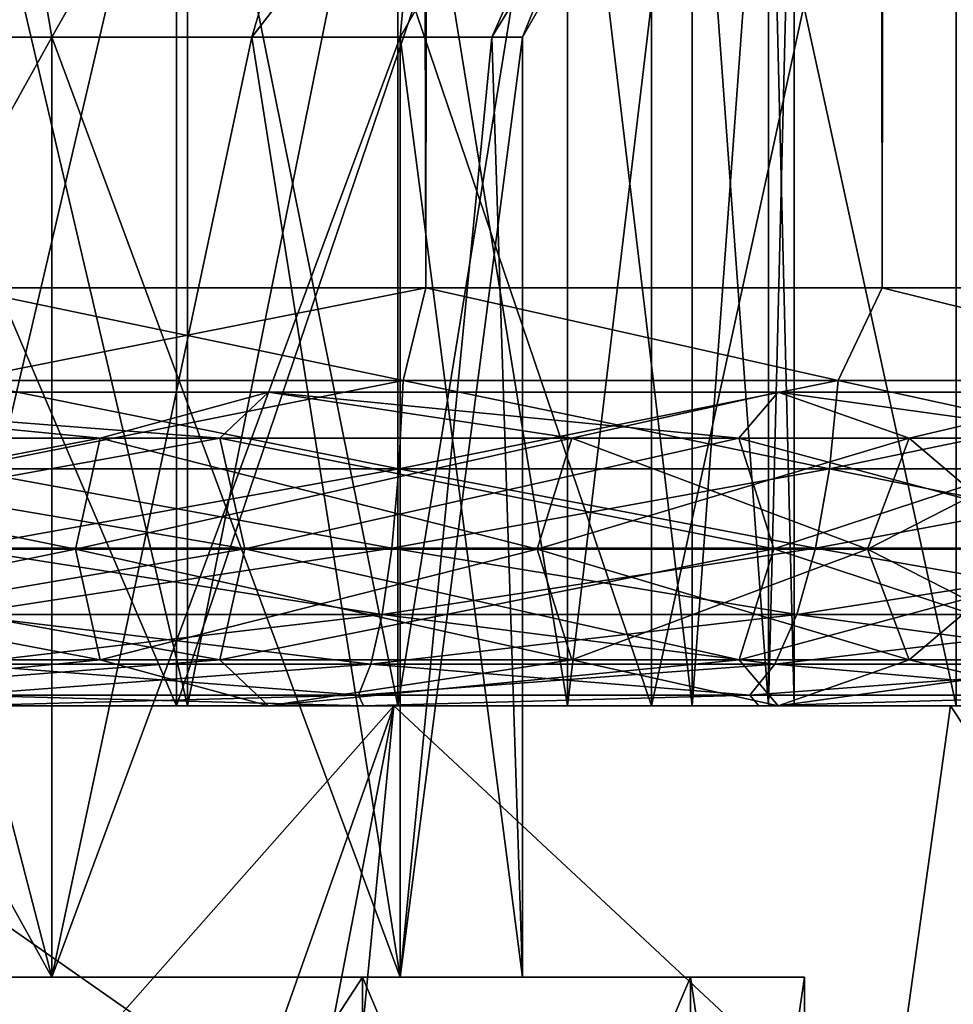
# Model space of a CAD drawing. Extents: x 0 to 500, y -78 to 1786.
# Tile 44 of 195: x 75.29 to 79.76, y -1.43 to 3.28. Entities that reach past the tile are written whole.
import ezdxf

# ---------------------------------------------------------------- set-up
doc = ezdxf.new("R2010")
doc.units = 0
doc.header["$LTSCALE"] = 52.148148
for name, color, linetype in [('1', 7, 'CONTINUOUS'), ('106', 7, 'CONTINUOUS'), ('107', 7, 'CONTINUOUS'), ('227', 7, 'CONTINUOUS'), ('229', 7, 'CONTINUOUS'), ('230', 7, 'CONTINUOUS'), ('231', 7, 'CONTINUOUS'), ('234', 7, 'CONTINUOUS'), ('235', 7, 'CONTINUOUS'), ('236', 7, 'CONTINUOUS'), ('244', 7, 'CONTINUOUS'), ('245', 7, 'CONTINUOUS'), ('246', 7, 'CONTINUOUS'), ('247', 7, 'CONTINUOUS'), ('248', 7, 'CONTINUOUS'), ('250', 7, 'CONTINUOUS'), ('251', 7, 'CONTINUOUS'), ('3', 7, 'CONTINUOUS'), ('96', 7, 'CONTINUOUS')]:
    doc.layers.add(name, color=color, linetype=linetype)

msp = doc.modelspace()

# ---------------------------------------------------------------- linework, layer by layer
at = {"layer": '1', "color": 7, "linetype": 'CONTINUOUS'}
for points in [[(76.0955, 0, 6.6215), (75, 0, 13), (74.9225, 0, 7.5345), (76.0955, 0, 6.6215)], [(74.9225, 0, -7.5345), (75, 0, -13), (76.0955, 0, -6.6215), (74.9225, 0, -7.5345)], [(76.9375, 0, 12.8548), (75, 0, 13), (76.0955, 0, 6.6215), (76.9375, 0, 12.8548)], [(75, 0, -13), (76.9375, 0, -12.8548), (76.0955, 0, -6.6215), (75, 0, -13)], [(77.1023, 0, 5.5279), (76.9375, 0, 12.8548), (76.0955, 0, 6.6215), (77.1023, 0, 5.5279)], [(76.0955, 0, -6.6215), (76.9375, 0, -12.8548), (77.1023, 0, -5.5279), (76.0955, 0, -6.6215)], [(78.8318, 0, 12.4225), (76.9375, 0, 12.8548), (78.5124, 0, 2.9223), (78.8318, 0, 12.4225)], [(78.5124, 0, 2.9223), (76.9375, 0, 12.8548), (77.9153, 0, 4.2835), (78.5124, 0, 2.9223)], [(77.9153, 0, 4.2835), (76.9375, 0, 12.8548), (77.1023, 0, 5.5279), (77.9153, 0, 4.2835)], [(76.9375, 0, -12.8548), (78.8318, 0, -12.4225), (77.1023, 0, -5.5279), (76.9375, 0, -12.8548)], [(77.1023, 0, -5.5279), (78.8318, 0, -12.4225), (77.9153, 0, -4.2835), (77.1023, 0, -5.5279)], [(77.9153, 0, -4.2835), (78.8318, 0, -12.4225), (78.5124, 0, -2.9223), (77.9153, 0, -4.2835)], [(78.8773, 0, 1.4814), (78.8318, 0, 12.4225), (78.5124, 0, 2.9223), (78.8773, 0, 1.4814)], [(78.5124, 0, -2.9223), (78.8318, 0, -12.4225), (78.8773, 0, -1.4814), (78.5124, 0, -2.9223)], [(80.6405, 0, 11.7126), (78.8318, 0, 12.4225), (80.6405, 0, -11.7126), (80.6405, 0, 11.7126)], [(80.6405, 0, -11.7126), (78.8318, 0, 12.4225), (79, 0), (80.6405, 0, -11.7126)], [(79, 0), (78.8318, 0, 12.4225), (78.8773, 0, 1.4814), (79, 0)], [(78.8318, 0, -12.4225), (80.6405, 0, -11.7126), (78.8773, 0, -1.4814), (78.8318, 0, -12.4225)], [(78.8773, 0, -1.4814), (80.6405, 0, -11.7126), (79, 0), (78.8773, 0, -1.4814)]]:
    msp.add_3dface(points, dxfattribs=at)
at = {"layer": '106', "color": 7, "linetype": 'CONTINUOUS'}
for points in [[(74.9225, 0, -7.5345), (76.0955, 0, -6.6215), (74.9225, 5, -7.5345), (74.9225, 0, -7.5345)], [(74.9225, 5, -7.5345), (76.0955, 0, -6.6215), (76.0955, 5, -6.6215), (74.9225, 5, -7.5345)], [(76.0955, 0, -6.6215), (77.1023, 0, -5.5279), (76.0955, 5, -6.6215), (76.0955, 0, -6.6215)], [(76.0955, 5, -6.6215), (77.1023, 0, -5.5279), (77.1023, 5, -5.5279), (76.0955, 5, -6.6215)], [(77.1023, 0, -5.5279), (77.9153, 0, -4.2835), (77.1023, 5, -5.5279), (77.1023, 0, -5.5279)], [(77.1023, 5, -5.5279), (77.9153, 0, -4.2835), (77.9153, 5, -4.2835), (77.1023, 5, -5.5279)], [(77.9153, 0, -4.2835), (78.5124, 0, -2.9223), (77.9153, 5, -4.2835), (77.9153, 0, -4.2835)], [(77.9153, 5, -4.2835), (78.5124, 0, -2.9223), (78.5124, 5, -2.9223), (77.9153, 5, -4.2835)], [(78.5124, 0, -2.9223), (78.8773, 0, -1.4814), (78.5124, 5, -2.9223), (78.5124, 0, -2.9223)], [(78.5124, 5, -2.9223), (78.8773, 0, -1.4814), (78.8773, 5, -1.4814), (78.5124, 5, -2.9223)], [(78.8773, 0, -1.4814), (79, 0), (78.8773, 5, -1.4814), (78.8773, 0, -1.4814)], [(78.8773, 5, -1.4814), (79, 0), (79, 5), (78.8773, 5, -1.4814)]]:
    msp.add_3dface(points, dxfattribs=at)
at = {"layer": '107', "color": 7, "linetype": 'CONTINUOUS'}
for points in [[(76.0955, 0, 6.6215), (74.9225, 0, 7.5345), (76.0955, 5, 6.6215), (76.0955, 0, 6.6215)], [(76.0955, 5, 6.6215), (74.9225, 0, 7.5345), (74.9225, 5, 7.5345), (76.0955, 5, 6.6215)], [(77.1023, 0, 5.5279), (76.0955, 0, 6.6215), (77.1023, 5, 5.5279), (77.1023, 0, 5.5279)], [(77.1023, 5, 5.5279), (76.0955, 0, 6.6215), (76.0955, 5, 6.6215), (77.1023, 5, 5.5279)], [(77.9153, 0, 4.2835), (77.1023, 0, 5.5279), (77.9153, 5, 4.2835), (77.9153, 0, 4.2835)], [(77.9153, 5, 4.2835), (77.1023, 0, 5.5279), (77.1023, 5, 5.5279), (77.9153, 5, 4.2835)], [(78.5124, 0, 2.9223), (77.9153, 0, 4.2835), (78.5124, 5, 2.9223), (78.5124, 0, 2.9223)], [(78.5124, 5, 2.9223), (77.9153, 0, 4.2835), (77.9153, 5, 4.2835), (78.5124, 5, 2.9223)], [(78.8773, 0, 1.4814), (78.5124, 0, 2.9223), (78.8773, 5, 1.4814), (78.8773, 0, 1.4814)], [(78.8773, 5, 1.4814), (78.5124, 0, 2.9223), (78.5124, 5, 2.9223), (78.8773, 5, 1.4814)], [(79, 0), (78.8773, 0, 1.4814), (79, 5), (79, 0)], [(79, 5), (78.8773, 0, 1.4814), (78.8773, 5, 1.4814), (79, 5)]]:
    msp.add_3dface(points, dxfattribs=at)
at = {"layer": '227', "color": 7, "linetype": 'CONTINUOUS'}
for points in [[(74.2779, 3.2, -6.4023), (72.9467, 3.2, -7.1139), (75.4447, -1.3, -5.4447), (74.2779, 3.2, -6.4023)], [(75.4447, -1.3, -5.4447), (72.9467, 3.2, -7.1139), (72.9467, -1.3, -7.1139), (75.4447, -1.3, -5.4447)], [(75.4447, 3.2, -5.4447), (74.2779, 3.2, -6.4023), (75.4447, -1.3, -5.4447), (75.4447, 3.2, -5.4447)], [(76.4023, 3.2, -4.2779), (75.4447, 3.2, -5.4447), (77.1139, -1.3, -2.9467), (76.4023, 3.2, -4.2779)], [(77.1139, -1.3, -2.9467), (75.4447, 3.2, -5.4447), (75.4447, -1.3, -5.4447), (77.1139, -1.3, -2.9467)], [(77.1139, 3.2, -2.9467), (76.4023, 3.2, -4.2779), (77.1139, -1.3, -2.9467), (77.1139, 3.2, -2.9467)], [(77.552, 3.2, -1.5022), (77.1139, 3.2, -2.9467), (77.7, -1.3), (77.552, 3.2, -1.5022)], [(77.7, -1.3), (77.1139, 3.2, -2.9467), (77.1139, -1.3, -2.9467), (77.7, -1.3)], [(77.7, 3.2), (77.552, 3.2, -1.5022), (77.7, -1.3), (77.7, 3.2)]]:
    msp.add_3dface(points, dxfattribs=at)
at = {"layer": '229', "color": 7, "linetype": 'CONTINUOUS'}
for points in [[(73.1767, 6.7, -9.7769), (76.0424, 6.7, -8.3167), (73.1767, 0, -9.7769), (73.1767, 6.7, -9.7769)], [(73.1767, 0, -9.7769), (76.0424, 6.7, -8.3167), (76.0424, 0, -8.3167), (73.1767, 0, -9.7769)], [(76.0424, 6.7, -8.3167), (78.3167, 6.7, -6.0424), (76.0424, 0, -8.3167), (76.0424, 6.7, -8.3167)], [(76.0424, 0, -8.3167), (78.3167, 6.7, -6.0424), (78.3167, 0, -6.0424), (76.0424, 0, -8.3167)], [(78.3167, 6.7, -6.0424), (79.7769, 6.7, -3.1767), (78.3167, 0, -6.0424), (78.3167, 6.7, -6.0424)], [(78.3167, 0, -6.0424), (79.7769, 6.7, -3.1767), (79.7769, 0, -3.1767), (78.3167, 0, -6.0424)]]:
    msp.add_3dface(points, dxfattribs=at)
at = {"layer": '230', "color": 7, "linetype": 'CONTINUOUS'}
for points in [[(73.7237, 0, 11.4602), (77.0828, 0, 9.7487), (66.2763, 0, 11.4602), (73.7237, 0, 11.4602)], [(66.2763, 0, 11.4602), (77.0828, 0, 9.7487), (70, 0, 10.28), (66.2763, 0, 11.4602)], [(70, 0, 10.28), (77.0828, 0, 9.7487), (73.1767, 0, 9.7769), (70, 0, 10.28)], [(73.1767, 0, -9.7769), (76.0424, 0, -8.3167), (77.0828, 0, -9.7487), (73.1767, 0, -9.7769)], [(73.7237, 0, -11.4602), (73.1767, 0, -9.7769), (77.0828, 0, -9.7487), (73.7237, 0, -11.4602)], [(73.1767, 0, 9.7769), (77.0828, 0, 9.7487), (76.0424, 0, 8.3167), (73.1767, 0, 9.7769)], [(76.0424, 0, -8.3167), (78.3167, 0, -6.0424), (79.7487, 0, -7.0828), (76.0424, 0, -8.3167)], [(77.0828, 0, -9.7487), (76.0424, 0, -8.3167), (79.7487, 0, -7.0828), (77.0828, 0, -9.7487)], [(77.0828, 0, 9.7487), (79.7487, 0, 7.0828), (76.0424, 0, 8.3167), (77.0828, 0, 9.7487)], [(76.0424, 0, 8.3167), (79.7487, 0, 7.0828), (78.3167, 0, 6.0424), (76.0424, 0, 8.3167)], [(78.3167, 0, -6.0424), (79.7769, 0, -3.1767), (81.4602, 0, -3.7237), (78.3167, 0, -6.0424)], [(79.7487, 0, -7.0828), (78.3167, 0, -6.0424), (81.4602, 0, -3.7237), (79.7487, 0, -7.0828)], [(79.7487, 0, 7.0828), (81.4602, 0, 3.7237), (78.3167, 0, 6.0424), (79.7487, 0, 7.0828)], [(78.3167, 0, 6.0424), (81.4602, 0, 3.7237), (79.7769, 0, 3.1767), (78.3167, 0, 6.0424)]]:
    msp.add_3dface(points, dxfattribs=at)
at = {"layer": '231', "color": 7, "linetype": 'CONTINUOUS'}
for points in [[(73.7237, 0, -11.4602), (77.0828, 0, -9.7487), (75.1374, -2.2, -10.9), (73.7237, 0, -11.4602)], [(75.1374, -2.2, -10.9), (77.0828, 0, -9.7487), (75.1374, -5.5, -10.9), (75.1374, -2.2, -10.9)], [(75.1374, -5.5, -10.9), (77.0828, 0, -9.7487), (76.025, -5.5, -10.4356), (75.1374, -5.5, -10.9)], [(76.025, -5.5, -10.4356), (77.0828, 0, -9.7487), (76.871, -2.2, -9.8991), (76.025, -5.5, -10.4356)], [(76.871, -2.2, -9.8991), (77.0828, 0, -9.7487), (79.442, -2.2, -7.4868), (76.871, -2.2, -9.8991)], [(77.0828, 0, -9.7487), (79.7487, 0, -7.0828), (79.442, -2.2, -7.4868), (77.0828, 0, -9.7487)], [(79.442, -2.2, -7.4868), (79.7487, 0, -7.0828), (81.2047, -2.2, -4.4336), (79.442, -2.2, -7.4868)], [(79.7487, 0, -7.0828), (81.4602, 0, -3.7237), (81.2047, -2.2, -4.4336), (79.7487, 0, -7.0828)]]:
    msp.add_3dface(points, dxfattribs=at)
at = {"layer": '234', "color": 7, "linetype": 'CONTINUOUS'}
for points in [[(75.4447, -1.3, 5.4447), (72.9467, -1.3, 7.1139), (75.4447, 3.2, 5.4447), (75.4447, -1.3, 5.4447)], [(75.4447, 3.2, 5.4447), (72.9467, -1.3, 7.1139), (74.2779, 3.2, 6.4023), (75.4447, 3.2, 5.4447)], [(77.1139, -1.3, 2.9467), (75.4447, -1.3, 5.4447), (77.1139, 3.2, 2.9467), (77.1139, -1.3, 2.9467)], [(77.1139, 3.2, 2.9467), (75.4447, -1.3, 5.4447), (76.4023, 3.2, 4.2779), (77.1139, 3.2, 2.9467)], [(76.4023, 3.2, 4.2779), (75.4447, -1.3, 5.4447), (75.4447, 3.2, 5.4447), (76.4023, 3.2, 4.2779)], [(77.7, 3.2), (77.7, -1.3), (77.1139, -1.3, 2.9467), (77.7, 3.2)], [(77.7, 3.2), (77.1139, -1.3, 2.9467), (77.552, 3.2, 1.5022), (77.7, 3.2)], [(77.552, 3.2, 1.5022), (77.1139, -1.3, 2.9467), (77.1139, 3.2, 2.9467), (77.552, 3.2, 1.5022)]]:
    msp.add_3dface(points, dxfattribs=at)
at = {"layer": '235', "color": 7, "linetype": 'CONTINUOUS'}
for points in [[(76.0424, 6.7, 8.3167), (73.1767, 6.7, 9.7769), (76.0424, 0, 8.3167), (76.0424, 6.7, 8.3167)], [(73.1767, 6.7, 9.7769), (73.1767, 0, 9.7769), (76.0424, 0, 8.3167), (73.1767, 6.7, 9.7769)], [(78.3167, 6.7, 6.0424), (76.0424, 6.7, 8.3167), (78.3167, 0, 6.0424), (78.3167, 6.7, 6.0424)], [(76.0424, 6.7, 8.3167), (76.0424, 0, 8.3167), (78.3167, 0, 6.0424), (76.0424, 6.7, 8.3167)], [(79.7769, 6.7, 3.1767), (78.3167, 6.7, 6.0424), (79.7769, 0, 3.1767), (79.7769, 6.7, 3.1767)], [(78.3167, 6.7, 6.0424), (78.3167, 0, 6.0424), (79.7769, 0, 3.1767), (78.3167, 6.7, 6.0424)]]:
    msp.add_3dface(points, dxfattribs=at)
at = {"layer": '236', "color": 7, "linetype": 'CONTINUOUS'}
for points in [[(77.0828, 0, 9.7487), (73.7237, 0, 11.4602), (76.871, -2.2, 9.8991), (77.0828, 0, 9.7487)], [(76.871, -2.2, 9.8991), (73.7237, 0, 11.4602), (75.1374, -2.2, 10.9), (76.871, -2.2, 9.8991)], [(79.442, -2.2, 7.4868), (77.0828, 0, 9.7487), (76.871, -2.2, 9.8991), (79.442, -2.2, 7.4868)], [(79.7487, 0, 7.0828), (77.0828, 0, 9.7487), (79.442, -2.2, 7.4868), (79.7487, 0, 7.0828)], [(81.2047, -2.2, 4.4336), (79.7487, 0, 7.0828), (79.442, -2.2, 7.4868), (81.2047, -2.2, 4.4336)], [(81.4602, 0, 3.7237), (79.7487, 0, 7.0828), (81.2047, -2.2, 4.4336), (81.4602, 0, 3.7237)]]:
    msp.add_3dface(points, dxfattribs=at)
at = {"layer": '244', "color": 7, "linetype": 'CONTINUOUS'}
for points in [[(74.85, 6.7, 8.4005), (77.4306, 6.7, 6.235), (74.2779, 3.2, 6.4023), (74.85, 6.7, 8.4005)], [(77.4306, 6.7, 6.235), (75.4447, 3.2, 5.4447), (74.2779, 3.2, 6.4023), (77.4306, 6.7, 6.235)], [(77.4306, 6.7, 6.235), (76.4023, 3.2, 4.2779), (75.4447, 3.2, 5.4447), (77.4306, 6.7, 6.235)], [(77.4306, 6.7, 6.235), (79.115, 6.7, 3.3176), (76.4023, 3.2, 4.2779), (77.4306, 6.7, 6.235)], [(79.115, 6.7, 3.3176), (77.1139, 3.2, 2.9467), (76.4023, 3.2, 4.2779), (79.115, 6.7, 3.3176)], [(79.115, 6.7, 3.3176), (77.552, 3.2, 1.5022), (77.1139, 3.2, 2.9467), (79.115, 6.7, 3.3176)], [(79.7, 6.7), (77.7, 3.2), (77.552, 3.2, 1.5022), (79.7, 6.7)], [(79.115, 6.7, 3.3176), (79.7, 6.7), (77.552, 3.2, 1.5022), (79.115, 6.7, 3.3176)]]:
    msp.add_3dface(points, dxfattribs=at)
at = {"layer": '245', "color": 7, "linetype": 'CONTINUOUS'}
for points in [[(74.2779, 3.2, -6.4023), (75.4447, 3.2, -5.4447), (74.85, 6.7, -8.4005), (74.2779, 3.2, -6.4023)], [(75.4447, 3.2, -5.4447), (77.4306, 6.7, -6.235), (74.85, 6.7, -8.4005), (75.4447, 3.2, -5.4447)], [(75.4447, 3.2, -5.4447), (76.4023, 3.2, -4.2779), (77.4306, 6.7, -6.235), (75.4447, 3.2, -5.4447)], [(76.4023, 3.2, -4.2779), (77.1139, 3.2, -2.9467), (77.4306, 6.7, -6.235), (76.4023, 3.2, -4.2779)], [(77.1139, 3.2, -2.9467), (77.552, 3.2, -1.5022), (79.115, 6.7, -3.3176), (77.1139, 3.2, -2.9467)], [(77.1139, 3.2, -2.9467), (79.115, 6.7, -3.3176), (77.4306, 6.7, -6.235), (77.1139, 3.2, -2.9467)], [(77.552, 3.2, -1.5022), (77.7, 3.2), (79.115, 6.7, -3.3176), (77.552, 3.2, -1.5022)], [(77.7, 3.2), (79.7, 6.7), (79.115, 6.7, -3.3176), (77.7, 3.2)]]:
    msp.add_3dface(points, dxfattribs=at)
at = {"layer": '246', "color": 7, "linetype": 'CONTINUOUS'}
for points in [[(74.525, -5, -7.8375), (76.9327, -5, -5.8172), (74.525, -1.3, -7.8375), (74.525, -5, -7.8375)], [(74.525, -1.3, -7.8375), (76.9327, -5, -5.8172), (76.9327, -1.3, -5.8172), (74.525, -1.3, -7.8375)], [(76.9327, -5, -5.8172), (78.5042, -5, -3.0953), (76.9327, -1.3, -5.8172), (76.9327, -5, -5.8172)], [(76.9327, -1.3, -5.8172), (78.5042, -5, -3.0953), (78.5042, -1.3, -3.0953), (76.9327, -1.3, -5.8172)], [(78.5042, -5, -3.0953), (79.05, -5), (78.5042, -1.3, -3.0953), (78.5042, -5, -3.0953)], [(78.5042, -1.3, -3.0953), (79.05, -5), (79.05, -1.3), (78.5042, -1.3, -3.0953)]]:
    msp.add_3dface(points, dxfattribs=at)
at = {"layer": '247', "color": 7, "linetype": 'CONTINUOUS'}
for points in [[(75.4447, -1.3, -5.4447), (72.9467, -1.3, -7.1139), (76.9327, -1.3, -5.8172), (75.4447, -1.3, -5.4447)], [(72.9467, -1.3, -7.1139), (74.525, -1.3, -7.8375), (76.9327, -1.3, -5.8172), (72.9467, -1.3, -7.1139)], [(76.9327, -1.3, 5.8172), (74.525, -1.3, 7.8375), (72.9467, -1.3, 7.1139), (76.9327, -1.3, 5.8172)], [(75.4447, -1.3, 5.4447), (76.9327, -1.3, 5.8172), (72.9467, -1.3, 7.1139), (75.4447, -1.3, 5.4447)], [(77.1139, -1.3, -2.9467), (75.4447, -1.3, -5.4447), (78.5042, -1.3, -3.0953), (77.1139, -1.3, -2.9467)], [(75.4447, -1.3, -5.4447), (76.9327, -1.3, -5.8172), (78.5042, -1.3, -3.0953), (75.4447, -1.3, -5.4447)], [(78.5042, -1.3, 3.0953), (76.9327, -1.3, 5.8172), (75.4447, -1.3, 5.4447), (78.5042, -1.3, 3.0953)], [(77.1139, -1.3, 2.9467), (78.5042, -1.3, 3.0953), (75.4447, -1.3, 5.4447), (77.1139, -1.3, 2.9467)], [(77.7, -1.3), (77.1139, -1.3, -2.9467), (79.05, -1.3), (77.7, -1.3)], [(77.7, -1.3), (78.5042, -1.3, 3.0953), (77.1139, -1.3, 2.9467), (77.7, -1.3)], [(77.1139, -1.3, -2.9467), (78.5042, -1.3, -3.0953), (79.05, -1.3), (77.1139, -1.3, -2.9467)], [(77.7, -1.3), (79.05, -1.3), (78.5042, -1.3, 3.0953), (77.7, -1.3)]]:
    msp.add_3dface(points, dxfattribs=at)
at = {"layer": '248', "color": 7, "linetype": 'CONTINUOUS'}
for points in [[(76.9327, -5, 5.8172), (74.525, -5, 7.8375), (76.9327, -1.3, 5.8172), (76.9327, -5, 5.8172)], [(74.525, -5, 7.8375), (74.525, -1.3, 7.8375), (76.9327, -1.3, 5.8172), (74.525, -5, 7.8375)], [(78.5042, -5, 3.0953), (76.9327, -5, 5.8172), (78.5042, -1.3, 3.0953), (78.5042, -5, 3.0953)], [(76.9327, -5, 5.8172), (76.9327, -1.3, 5.8172), (78.5042, -1.3, 3.0953), (76.9327, -5, 5.8172)], [(79.05, -5), (78.5042, -5, 3.0953), (79.05, -1.3), (79.05, -5)], [(79.05, -1.3), (78.5042, -5, 3.0953), (78.5042, -1.3, 3.0953), (79.05, -1.3)]]:
    msp.add_3dface(points, dxfattribs=at)
at = {"layer": '250', "color": 7, "linetype": 'CONTINUOUS'}
for points in [[(76.2495, 1.2812, 9.7245), (73.4085, 1.5, 10.4902), (73.2567, 1.2812, 11.0913), (76.2495, 1.2812, 9.7245)], [(73.2567, 1.2812, -11.0913), (73.4085, 1.5, -10.4902), (76.2495, 1.2812, -9.7245), (73.2567, 1.2812, -11.0913)], [(76.4833, 1.5, 8.9235), (73.4085, 1.5, 10.4902), (76.2495, 1.2812, 9.7245), (76.4833, 1.5, 8.9235)], [(73.4085, 1.5, -10.4902), (76.4833, 1.5, -8.9235), (76.2495, 1.2812, -9.7245), (73.4085, 1.5, -10.4902)], [(78.7361, 1.2812, 7.5699), (76.4833, 1.5, 8.9235), (76.2495, 1.2812, 9.7245), (78.7361, 1.2812, 7.5699)], [(76.2495, 1.2812, -9.7245), (76.4833, 1.5, -8.9235), (78.7361, 1.2812, -7.5699), (76.2495, 1.2812, -9.7245)], [(78.9235, 1.5, 6.4833), (76.4833, 1.5, 8.9235), (78.7361, 1.2812, 7.5699), (78.9235, 1.5, 6.4833)], [(76.4833, 1.5, -8.9235), (78.9235, 1.5, -6.4833), (78.7361, 1.2812, -7.5699), (76.4833, 1.5, -8.9235)], [(80.5149, 1.2812, 4.802), (78.9235, 1.5, 6.4833), (78.7361, 1.2812, 7.5699), (80.5149, 1.2812, 4.802)], [(78.7361, 1.2812, -7.5699), (78.9235, 1.5, -6.4833), (80.5149, 1.2812, -4.802), (78.7361, 1.2812, -7.5699)], [(80.4902, 1.5, 3.4085), (78.9235, 1.5, 6.4833), (80.5149, 1.2812, 4.802), (80.4902, 1.5, 3.4085)], [(78.9235, 1.5, -6.4833), (80.4902, 1.5, -3.4085), (80.5149, 1.2812, -4.802), (78.9235, 1.5, -6.4833)], [(73.2567, 1.2812, -11.0913), (76.2495, 1.2812, -9.7245), (73.3188, 0.7506, -11.3028), (73.2567, 1.2812, -11.0913)], [(76.2495, 1.2812, 9.7245), (73.2567, 1.2812, 11.0913), (76.3687, 0.7506, 9.91), (76.2495, 1.2812, 9.7245)], [(76.3687, 0.7506, 9.91), (73.2567, 1.2812, 11.0913), (73.3188, 0.7506, 11.3028), (76.3687, 0.7506, 9.91)], [(73.3188, 0.7506, -11.3028), (76.2495, 1.2812, -9.7245), (76.3687, 0.7506, -9.91), (73.3188, 0.7506, -11.3028)], [(76.2495, 1.2812, -9.7245), (78.7361, 1.2812, -7.5699), (76.3687, 0.7506, -9.91), (76.2495, 1.2812, -9.7245)], [(78.7361, 1.2812, 7.5699), (76.2495, 1.2812, 9.7245), (78.9027, 0.7506, 7.7143), (78.7361, 1.2812, 7.5699)], [(78.9027, 0.7506, 7.7143), (76.2495, 1.2812, 9.7245), (76.3687, 0.7506, 9.91), (78.9027, 0.7506, 7.7143)], [(76.3687, 0.7506, -9.91), (78.7361, 1.2812, -7.5699), (78.9027, 0.7506, -7.7143), (76.3687, 0.7506, -9.91)], [(78.7361, 1.2812, -7.5699), (80.5149, 1.2812, -4.802), (78.9027, 0.7506, -7.7143), (78.7361, 1.2812, -7.5699)], [(80.5149, 1.2812, 4.802), (78.7361, 1.2812, 7.5699), (80.7155, 0.7506, 4.8936), (80.5149, 1.2812, 4.802)], [(80.7155, 0.7506, 4.8936), (78.7361, 1.2812, 7.5699), (78.9027, 0.7506, 7.7143), (80.7155, 0.7506, 4.8936)], [(78.9027, 0.7506, -7.7143), (80.5149, 1.2812, -4.802), (80.7155, 0.7506, -4.8936), (78.9027, 0.7506, -7.7143)], [(73.3188, 0.7506, -11.3028), (76.3687, 0.7506, -9.91), (73.2569, 0.2197, -11.0921), (73.3188, 0.7506, -11.3028)], [(73.2569, 0.2197, -11.0921), (76.3687, 0.7506, -9.91), (76.25, 0.2197, -9.7252), (73.2569, 0.2197, -11.0921)], [(76.25, 0.2197, 9.7252), (73.3188, 0.7506, 11.3028), (73.2569, 0.2197, 11.0921), (76.25, 0.2197, 9.7252)], [(76.3687, 0.7506, 9.91), (73.3188, 0.7506, 11.3028), (76.25, 0.2197, 9.7252), (76.3687, 0.7506, 9.91)], [(76.3687, 0.7506, -9.91), (78.9027, 0.7506, -7.7143), (76.25, 0.2197, -9.7252), (76.3687, 0.7506, -9.91)], [(76.25, 0.2197, -9.7252), (78.9027, 0.7506, -7.7143), (78.7367, 0.2197, -7.5704), (76.25, 0.2197, -9.7252)], [(78.7367, 0.2197, 7.5704), (76.3687, 0.7506, 9.91), (76.25, 0.2197, 9.7252), (78.7367, 0.2197, 7.5704)], [(78.9027, 0.7506, 7.7143), (76.3687, 0.7506, 9.91), (78.7367, 0.2197, 7.5704), (78.9027, 0.7506, 7.7143)], [(78.9027, 0.7506, -7.7143), (80.7155, 0.7506, -4.8936), (78.7367, 0.2197, -7.5704), (78.9027, 0.7506, -7.7143)], [(78.7367, 0.2197, -7.5704), (80.7155, 0.7506, -4.8936), (80.5156, 0.2197, -4.8023), (78.7367, 0.2197, -7.5704)], [(80.5156, 0.2197, 4.8023), (78.9027, 0.7506, 7.7143), (78.7367, 0.2197, 7.5704), (80.5156, 0.2197, 4.8023)], [(80.7155, 0.7506, 4.8936), (78.9027, 0.7506, 7.7143), (80.5156, 0.2197, 4.8023), (80.7155, 0.7506, 4.8936)], [(73.2569, 0.2197, -11.0921), (76.25, 0.2197, -9.7252), (73.4085, 0, -10.4902), (73.2569, 0.2197, -11.0921)], [(76.25, 0.2197, 9.7252), (73.2569, 0.2197, 11.0921), (73.4085, 0, 10.4902), (76.25, 0.2197, 9.7252)], [(73.4085, 0, -10.4902), (76.25, 0.2197, -9.7252), (76.4833, 0, -8.9235), (73.4085, 0, -10.4902)], [(76.4833, 0, 8.9235), (76.25, 0.2197, 9.7252), (73.4085, 0, 10.4902), (76.4833, 0, 8.9235)], [(76.25, 0.2197, -9.7252), (78.7367, 0.2197, -7.5704), (76.4833, 0, -8.9235), (76.25, 0.2197, -9.7252)], [(78.7367, 0.2197, 7.5704), (76.25, 0.2197, 9.7252), (76.4833, 0, 8.9235), (78.7367, 0.2197, 7.5704)], [(76.4833, 0, -8.9235), (78.7367, 0.2197, -7.5704), (78.9235, 0, -6.4833), (76.4833, 0, -8.9235)], [(78.9235, 0, 6.4833), (78.7367, 0.2197, 7.5704), (76.4833, 0, 8.9235), (78.9235, 0, 6.4833)], [(78.7367, 0.2197, -7.5704), (80.5156, 0.2197, -4.8023), (78.9235, 0, -6.4833), (78.7367, 0.2197, -7.5704)], [(80.5156, 0.2197, 4.8023), (78.7367, 0.2197, 7.5704), (78.9235, 0, 6.4833), (80.5156, 0.2197, 4.8023)], [(78.9235, 0, -6.4833), (80.5156, 0.2197, -4.8023), (80.4902, 0, -3.4085), (78.9235, 0, -6.4833)], [(80.4902, 0, 3.4085), (80.5156, 0.2197, 4.8023), (78.9235, 0, 6.4833), (80.4902, 0, 3.4085)]]:
    msp.add_3dface(points, dxfattribs=at)
at = {"layer": '251', "color": 7, "linetype": 'CONTINUOUS'}
for points in [[(73.4085, 1.5, 10.4902), (75.6766, 1.2803, 8.8329), (72.9581, 1.2803, 10.0744), (73.4085, 1.5, 10.4902)], [(73.4085, 1.5, -10.4902), (72.9581, 1.2803, -10.0744), (75.6766, 1.2803, -8.8329), (73.4085, 1.5, -10.4902)], [(73.4085, 1.5, 10.4902), (76.4833, 1.5, 8.9235), (75.6766, 1.2803, 8.8329), (73.4085, 1.5, 10.4902)], [(76.4833, 1.5, -8.9235), (73.4085, 1.5, -10.4902), (75.6766, 1.2803, -8.8329), (76.4833, 1.5, -8.9235)], [(76.4833, 1.5, 8.9235), (77.9351, 1.2803, 6.8758), (75.6766, 1.2803, 8.8329), (76.4833, 1.5, 8.9235)], [(76.4833, 1.5, -8.9235), (75.6766, 1.2803, -8.8329), (77.9351, 1.2803, -6.8758), (76.4833, 1.5, -8.9235)], [(76.4833, 1.5, 8.9235), (78.9235, 1.5, 6.4833), (77.9351, 1.2803, 6.8758), (76.4833, 1.5, 8.9235)], [(78.9235, 1.5, -6.4833), (76.4833, 1.5, -8.9235), (77.9351, 1.2803, -6.8758), (78.9235, 1.5, -6.4833)], [(78.9235, 1.5, 6.4833), (79.5508, 1.2803, 4.3617), (77.9351, 1.2803, 6.8758), (78.9235, 1.5, 6.4833)], [(78.9235, 1.5, -6.4833), (77.9351, 1.2803, -6.8758), (79.5508, 1.2803, -4.3617), (78.9235, 1.5, -6.4833)], [(78.9235, 1.5, 6.4833), (80.4902, 1.5, 3.4085), (79.5508, 1.2803, 4.3617), (78.9235, 1.5, 6.4833)], [(80.4902, 1.5, -3.4085), (78.9235, 1.5, -6.4833), (79.5508, 1.2803, -4.3617), (80.4902, 1.5, -3.4085)], [(80.4902, 1.5, 3.4085), (80.3928, 1.2803, 1.4943), (79.5508, 1.2803, 4.3617), (80.4902, 1.5, 3.4085)], [(80.4902, 1.5, -3.4085), (79.5508, 1.2803, -4.3617), (80.3928, 1.2803, -1.4943), (80.4902, 1.5, -3.4085)], [(72.8962, 0.7494, -9.8636), (75.5578, 0.7494, -8.6481), (72.9581, 1.2803, -10.0744), (72.8962, 0.7494, -9.8636)], [(75.5578, 0.7494, 8.6481), (72.8962, 0.7494, 9.8636), (75.6766, 1.2803, 8.8329), (75.5578, 0.7494, 8.6481)], [(75.6766, 1.2803, 8.8329), (72.8962, 0.7494, 9.8636), (72.9581, 1.2803, 10.0744), (75.6766, 1.2803, 8.8329)], [(72.9581, 1.2803, -10.0744), (75.5578, 0.7494, -8.6481), (75.6766, 1.2803, -8.8329), (72.9581, 1.2803, -10.0744)], [(75.5578, 0.7494, -8.6481), (77.7691, 0.7494, -6.732), (75.6766, 1.2803, -8.8329), (75.5578, 0.7494, -8.6481)], [(77.7691, 0.7494, 6.732), (75.5578, 0.7494, 8.6481), (77.9351, 1.2803, 6.8758), (77.7691, 0.7494, 6.732)], [(77.9351, 1.2803, 6.8758), (75.5578, 0.7494, 8.6481), (75.6766, 1.2803, 8.8329), (77.9351, 1.2803, 6.8758)], [(75.6766, 1.2803, -8.8329), (77.7691, 0.7494, -6.732), (77.9351, 1.2803, -6.8758), (75.6766, 1.2803, -8.8329)], [(77.7691, 0.7494, -6.732), (79.351, 0.7494, -4.2705), (77.9351, 1.2803, -6.8758), (77.7691, 0.7494, -6.732)], [(79.351, 0.7494, 4.2705), (77.7691, 0.7494, 6.732), (79.5508, 1.2803, 4.3617), (79.351, 0.7494, 4.2705)], [(79.5508, 1.2803, 4.3617), (77.7691, 0.7494, 6.732), (77.9351, 1.2803, 6.8758), (79.5508, 1.2803, 4.3617)], [(77.9351, 1.2803, -6.8758), (79.351, 0.7494, -4.2705), (79.5508, 1.2803, -4.3617), (77.9351, 1.2803, -6.8758)], [(79.351, 0.7494, -4.2705), (80.1754, 0.7494, -1.463), (79.5508, 1.2803, -4.3617), (79.351, 0.7494, -4.2705)], [(80.1754, 0.7494, 1.463), (79.351, 0.7494, 4.2705), (80.3928, 1.2803, 1.4943), (80.1754, 0.7494, 1.463)], [(80.3928, 1.2803, 1.4943), (79.351, 0.7494, 4.2705), (79.5508, 1.2803, 4.3617), (80.3928, 1.2803, 1.4943)], [(79.5508, 1.2803, -4.3617), (80.1754, 0.7494, -1.463), (80.3928, 1.2803, -1.4943), (79.5508, 1.2803, -4.3617)], [(72.9583, 0.2188, -10.0752), (75.677, 0.2188, -8.8336), (72.8962, 0.7494, -9.8636), (72.9583, 0.2188, -10.0752)], [(72.8962, 0.7494, -9.8636), (75.677, 0.2188, -8.8336), (75.5578, 0.7494, -8.6481), (72.8962, 0.7494, -9.8636)], [(75.5578, 0.7494, 8.6481), (72.9583, 0.2188, 10.0752), (72.8962, 0.7494, 9.8636), (75.5578, 0.7494, 8.6481)], [(75.677, 0.2188, 8.8336), (72.9583, 0.2188, 10.0752), (75.5578, 0.7494, 8.6481), (75.677, 0.2188, 8.8336)], [(75.677, 0.2188, -8.8336), (77.9358, 0.2188, -6.8764), (75.5578, 0.7494, -8.6481), (75.677, 0.2188, -8.8336)], [(75.5578, 0.7494, -8.6481), (77.9358, 0.2188, -6.8764), (77.7691, 0.7494, -6.732), (75.5578, 0.7494, -8.6481)], [(77.7691, 0.7494, 6.732), (75.677, 0.2188, 8.8336), (75.5578, 0.7494, 8.6481), (77.7691, 0.7494, 6.732)], [(77.9358, 0.2188, 6.8764), (75.677, 0.2188, 8.8336), (77.7691, 0.7494, 6.732), (77.9358, 0.2188, 6.8764)], [(77.9358, 0.2188, -6.8764), (79.5516, 0.2188, -4.3621), (77.7691, 0.7494, -6.732), (77.9358, 0.2188, -6.8764)], [(77.7691, 0.7494, -6.732), (79.5516, 0.2188, -4.3621), (79.351, 0.7494, -4.2705), (77.7691, 0.7494, -6.732)], [(79.351, 0.7494, 4.2705), (77.9358, 0.2188, 6.8764), (77.7691, 0.7494, 6.732), (79.351, 0.7494, 4.2705)], [(79.5516, 0.2188, 4.3621), (77.9358, 0.2188, 6.8764), (79.351, 0.7494, 4.2705), (79.5516, 0.2188, 4.3621)], [(79.5516, 0.2188, -4.3621), (80.3936, 0.2188, -1.4944), (79.351, 0.7494, -4.2705), (79.5516, 0.2188, -4.3621)], [(79.351, 0.7494, -4.2705), (80.3936, 0.2188, -1.4944), (80.1754, 0.7494, -1.463), (79.351, 0.7494, -4.2705)], [(80.1754, 0.7494, 1.463), (79.5516, 0.2188, 4.3621), (79.351, 0.7494, 4.2705), (80.1754, 0.7494, 1.463)], [(80.3936, 0.2188, 1.4944), (79.5516, 0.2188, 4.3621), (80.1754, 0.7494, 1.463), (80.3936, 0.2188, 1.4944)], [(72.9583, 0.2188, -10.0752), (73.4085, 0, -10.4902), (75.677, 0.2188, -8.8336), (72.9583, 0.2188, -10.0752)], [(75.677, 0.2188, 8.8336), (73.4085, 0, 10.4902), (72.9583, 0.2188, 10.0752), (75.677, 0.2188, 8.8336)], [(73.4085, 0, -10.4902), (76.4833, 0, -8.9235), (75.677, 0.2188, -8.8336), (73.4085, 0, -10.4902)], [(76.4833, 0, 8.9235), (73.4085, 0, 10.4902), (75.677, 0.2188, 8.8336), (76.4833, 0, 8.9235)], [(75.677, 0.2188, -8.8336), (76.4833, 0, -8.9235), (77.9358, 0.2188, -6.8764), (75.677, 0.2188, -8.8336)], [(77.9358, 0.2188, 6.8764), (76.4833, 0, 8.9235), (75.677, 0.2188, 8.8336), (77.9358, 0.2188, 6.8764)], [(76.4833, 0, -8.9235), (78.9235, 0, -6.4833), (77.9358, 0.2188, -6.8764), (76.4833, 0, -8.9235)], [(78.9235, 0, 6.4833), (76.4833, 0, 8.9235), (77.9358, 0.2188, 6.8764), (78.9235, 0, 6.4833)], [(77.9358, 0.2188, -6.8764), (78.9235, 0, -6.4833), (79.5516, 0.2188, -4.3621), (77.9358, 0.2188, -6.8764)], [(79.5516, 0.2188, 4.3621), (78.9235, 0, 6.4833), (77.9358, 0.2188, 6.8764), (79.5516, 0.2188, 4.3621)], [(78.9235, 0, -6.4833), (80.4902, 0, -3.4085), (79.5516, 0.2188, -4.3621), (78.9235, 0, -6.4833)], [(80.4902, 0, 3.4085), (78.9235, 0, 6.4833), (79.5516, 0.2188, 4.3621), (80.4902, 0, 3.4085)], [(79.5516, 0.2188, -4.3621), (80.4902, 0, -3.4085), (80.3936, 0.2188, -1.4944), (79.5516, 0.2188, -4.3621)], [(80.3936, 0.2188, 1.4944), (80.4902, 0, 3.4085), (79.5516, 0.2188, 4.3621), (80.3936, 0.2188, 1.4944)]]:
    msp.add_3dface(points, dxfattribs=at)
at = {"layer": '3', "color": 7, "linetype": 'CONTINUOUS'}
for points in [[(77.2356, 1778.4, 14.8325), (75, 1778.4, 15), (77.2356, 2, 14.8325), (77.2356, 1778.4, 14.8325)], [(77.2356, 2, 14.8325), (75, 1778.4, 15), (75, 2, 15), (77.2356, 2, 14.8325)], [(75, 1778.4, -15), (77.2356, 1778.4, -14.8325), (75, 2, -15), (75, 1778.4, -15)], [(75, 2, -15), (77.2356, 1778.4, -14.8325), (77.2356, 2, -14.8325), (75, 2, -15)], [(79.4213, 1778.4, 14.3336), (77.2356, 1778.4, 14.8325), (79.4213, 2, 14.3336), (79.4213, 1778.4, 14.3336)], [(79.4213, 2, 14.3336), (77.2356, 1778.4, 14.8325), (77.2356, 2, 14.8325), (79.4213, 2, 14.3336)], [(77.2356, 1778.4, -14.8325), (79.4213, 1778.4, -14.3336), (77.2356, 2, -14.8325), (77.2356, 1778.4, -14.8325)], [(77.2356, 2, -14.8325), (79.4213, 1778.4, -14.3336), (79.4213, 2, -14.3336), (77.2356, 2, -14.8325)], [(81.5083, 1778.4, 13.5145), (79.4213, 1778.4, 14.3336), (81.5083, 2, 13.5145), (81.5083, 1778.4, 13.5145)], [(81.5083, 2, 13.5145), (79.4213, 1778.4, 14.3336), (79.4213, 2, 14.3336), (81.5083, 2, 13.5145)], [(79.4213, 1778.4, -14.3336), (81.5083, 1778.4, -13.5145), (79.4213, 2, -14.3336), (79.4213, 1778.4, -14.3336)], [(79.4213, 2, -14.3336), (81.5083, 1778.4, -13.5145), (81.5083, 2, -13.5145), (79.4213, 2, -14.3336)]]:
    msp.add_3dface(points, dxfattribs=at)
at = {"layer": '96', "color": 7, "linetype": 'CONTINUOUS'}
for points in [[(75, 2, -15), (77.2356, 2, -14.8325), (75, 1.5571, -14.9504), (75, 2, -15)], [(75, 1.5571, -14.9504), (77.2356, 2, -14.8325), (77.1277, 1.5571, -14.7982), (75, 1.5571, -14.9504)], [(77.2356, 2, 14.8325), (75, 2, 15), (77.1277, 1.5571, 14.7982), (77.2356, 2, 14.8325)], [(75, 2, 15), (75, 1.5571, 14.9504), (77.1277, 1.5571, 14.7982), (75, 2, 15)], [(77.2356, 2, -14.8325), (79.212, 1.5571, -14.3448), (77.1277, 1.5571, -14.7982), (77.2356, 2, -14.8325)], [(77.2356, 2, 14.8325), (77.1277, 1.5571, 14.7982), (79.212, 1.5571, 14.3448), (77.2356, 2, 14.8325)], [(77.2356, 2, -14.8325), (79.4213, 2, -14.3336), (79.212, 1.5571, -14.3448), (77.2356, 2, -14.8325)], [(79.4213, 2, 14.3336), (77.2356, 2, 14.8325), (79.212, 1.5571, 14.3448), (79.4213, 2, 14.3336)], [(79.4213, 2, -14.3336), (81.2106, 1.5571, -13.5993), (79.212, 1.5571, -14.3448), (79.4213, 2, -14.3336)], [(79.4213, 2, 14.3336), (79.212, 1.5571, 14.3448), (81.2106, 1.5571, 13.5993), (79.4213, 2, 14.3336)], [(79.4213, 2, -14.3336), (81.5083, 2, -13.5145), (81.2106, 1.5571, -13.5993), (79.4213, 2, -14.3336)], [(81.5083, 2, 13.5145), (79.4213, 2, 14.3336), (81.2106, 1.5571, 13.5993), (81.5083, 2, 13.5145)], [(75, 1.5571, 14.9504), (75, 1.1339, 14.8027), (77.1066, 1.1339, 14.652), (75, 1.5571, 14.9504)], [(75, 1.5571, 14.9504), (77.1066, 1.1339, 14.652), (77.1277, 1.5571, 14.7982), (75, 1.5571, 14.9504)], [(75, 1.1339, -14.8027), (75, 1.5571, -14.9504), (77.1277, 1.5571, -14.7982), (75, 1.1339, -14.8027)], [(77.1066, 1.1339, -14.652), (75, 1.1339, -14.8027), (77.1277, 1.5571, -14.7982), (77.1066, 1.1339, -14.652)], [(77.1066, 1.1339, 14.652), (79.1704, 1.1339, 14.2031), (77.1277, 1.5571, 14.7982), (77.1066, 1.1339, 14.652)], [(79.1704, 1.1339, -14.2031), (77.1066, 1.1339, -14.652), (79.212, 1.5571, -14.3448), (79.1704, 1.1339, -14.2031)], [(79.212, 1.5571, -14.3448), (77.1066, 1.1339, -14.652), (77.1277, 1.5571, -14.7982), (79.212, 1.5571, -14.3448)], [(77.1277, 1.5571, 14.7982), (79.1704, 1.1339, 14.2031), (79.212, 1.5571, 14.3448), (77.1277, 1.5571, 14.7982)], [(79.1704, 1.1339, 14.2031), (81.1493, 1.1339, 13.465), (79.212, 1.5571, 14.3448), (79.1704, 1.1339, 14.2031)], [(81.1493, 1.1339, -13.465), (79.1704, 1.1339, -14.2031), (81.2106, 1.5571, -13.5993), (81.1493, 1.1339, -13.465)], [(81.2106, 1.5571, -13.5993), (79.1704, 1.1339, -14.2031), (79.212, 1.5571, -14.3448), (81.2106, 1.5571, -13.5993)], [(79.212, 1.5571, 14.3448), (81.1493, 1.1339, 13.465), (81.2106, 1.5571, 13.5993), (79.212, 1.5571, 14.3448)], [(75, 1.1339, 14.8027), (75, 0.7541, 14.5645), (77.0727, 0.7541, 14.4163), (75, 1.1339, 14.8027)], [(75, 1.1339, 14.8027), (77.0727, 0.7541, 14.4163), (77.1066, 1.1339, 14.652), (75, 1.1339, 14.8027)], [(75, 0.7541, -14.5645), (75, 1.1339, -14.8027), (77.1066, 1.1339, -14.652), (75, 0.7541, -14.5645)], [(77.0727, 0.7541, -14.4163), (75, 0.7541, -14.5645), (77.1066, 1.1339, -14.652), (77.0727, 0.7541, -14.4163)], [(77.0727, 0.7541, 14.4163), (79.1033, 0.7541, 13.9745), (77.1066, 1.1339, 14.652), (77.0727, 0.7541, 14.4163)], [(79.1033, 0.7541, -13.9745), (77.0727, 0.7541, -14.4163), (79.1704, 1.1339, -14.2031), (79.1033, 0.7541, -13.9745)], [(79.1704, 1.1339, -14.2031), (77.0727, 0.7541, -14.4163), (77.1066, 1.1339, -14.652), (79.1704, 1.1339, -14.2031)], [(77.1066, 1.1339, 14.652), (79.1033, 0.7541, 13.9745), (79.1704, 1.1339, 14.2031), (77.1066, 1.1339, 14.652)], [(79.1033, 0.7541, 13.9745), (81.0503, 0.7541, 13.2483), (79.1704, 1.1339, 14.2031), (79.1033, 0.7541, 13.9745)], [(81.0503, 0.7541, -13.2483), (79.1033, 0.7541, -13.9745), (81.1493, 1.1339, -13.465), (81.0503, 0.7541, -13.2483)], [(81.1493, 1.1339, -13.465), (79.1033, 0.7541, -13.9745), (79.1704, 1.1339, -14.2031), (81.1493, 1.1339, -13.465)], [(79.1704, 1.1339, 14.2031), (81.0503, 0.7541, 13.2483), (81.1493, 1.1339, 13.465), (79.1704, 1.1339, 14.2031)], [(75, 0.7541, 14.5645), (75, 0.4369, 14.2477), (77.0277, 0.4369, 14.1027), (75, 0.7541, 14.5645)], [(75, 0.7541, 14.5645), (77.0277, 0.4369, 14.1027), (77.0727, 0.7541, 14.4163), (75, 0.7541, 14.5645)], [(75, 0.4369, -14.2477), (75, 0.7541, -14.5645), (77.0727, 0.7541, -14.4163), (75, 0.4369, -14.2477)], [(77.0277, 0.4369, -14.1027), (75, 0.4369, -14.2477), (77.0727, 0.7541, -14.4163), (77.0277, 0.4369, -14.1027)], [(77.0277, 0.4369, 14.1027), (79.014, 0.4369, 13.6706), (77.0727, 0.7541, 14.4163), (77.0277, 0.4369, 14.1027)], [(79.014, 0.4369, -13.6706), (77.0277, 0.4369, -14.1027), (79.1033, 0.7541, -13.9745), (79.014, 0.4369, -13.6706)], [(79.1033, 0.7541, -13.9745), (77.0277, 0.4369, -14.1027), (77.0727, 0.7541, -14.4163), (79.1033, 0.7541, -13.9745)], [(77.0727, 0.7541, 14.4163), (79.014, 0.4369, 13.6706), (79.1033, 0.7541, 13.9745), (77.0727, 0.7541, 14.4163)], [(79.014, 0.4369, 13.6706), (80.9187, 0.4369, 12.9601), (79.1033, 0.7541, 13.9745), (79.014, 0.4369, 13.6706)], [(80.9187, 0.4369, -12.9601), (79.014, 0.4369, -13.6706), (81.0503, 0.7541, -13.2483), (80.9187, 0.4369, -12.9601)], [(81.0503, 0.7541, -13.2483), (79.014, 0.4369, -13.6706), (79.1033, 0.7541, -13.9745), (81.0503, 0.7541, -13.2483)], [(79.1033, 0.7541, 13.9745), (80.9187, 0.4369, 12.9601), (81.0503, 0.7541, 13.2483), (79.1033, 0.7541, 13.9745)], [(75, 0.4369, 14.2477), (75, 0.1983, 13.8682), (76.9736, 0.1983, 13.727), (75, 0.4369, 14.2477)], [(75, 0.4369, 14.2477), (76.9736, 0.1983, 13.727), (77.0277, 0.4369, 14.1027), (75, 0.4369, 14.2477)], [(75, 0.1983, -13.8682), (75, 0.4369, -14.2477), (77.0277, 0.4369, -14.1027), (75, 0.1983, -13.8682)], [(76.9736, 0.1983, -13.727), (75, 0.1983, -13.8682), (77.0277, 0.4369, -14.1027), (76.9736, 0.1983, -13.727)], [(76.9736, 0.1983, 13.727), (78.9071, 0.1983, 13.3064), (77.0277, 0.4369, 14.1027), (76.9736, 0.1983, 13.727)], [(78.9071, 0.1983, -13.3064), (76.9736, 0.1983, -13.727), (79.014, 0.4369, -13.6706), (78.9071, 0.1983, -13.3064)], [(79.014, 0.4369, -13.6706), (76.9736, 0.1983, -13.727), (77.0277, 0.4369, -14.1027), (79.014, 0.4369, -13.6706)], [(77.0277, 0.4369, 14.1027), (78.9071, 0.1983, 13.3064), (79.014, 0.4369, 13.6706), (77.0277, 0.4369, 14.1027)], [(78.9071, 0.1983, 13.3064), (80.761, 0.1983, 12.6149), (79.014, 0.4369, 13.6706), (78.9071, 0.1983, 13.3064)], [(80.761, 0.1983, -12.6149), (78.9071, 0.1983, -13.3064), (80.9187, 0.4369, -12.9601), (80.761, 0.1983, -12.6149)], [(80.9187, 0.4369, -12.9601), (78.9071, 0.1983, -13.3064), (79.014, 0.4369, -13.6706), (80.9187, 0.4369, -12.9601)], [(79.014, 0.4369, 13.6706), (80.761, 0.1983, 12.6149), (80.9187, 0.4369, 12.9601), (79.014, 0.4369, 13.6706)], [(75, 0.1983, 13.8682), (75, 0.0501, 13.445), (76.9134, 0.0501, 13.3082), (75, 0.1983, 13.8682)], [(75, 0.1983, 13.8682), (76.9134, 0.0501, 13.3082), (76.9736, 0.1983, 13.727), (75, 0.1983, 13.8682)], [(75, 0.0501, -13.445), (75, 0.1983, -13.8682), (76.9736, 0.1983, -13.727), (75, 0.0501, -13.445)], [(76.9134, 0.0501, -13.3082), (75, 0.0501, -13.445), (76.9736, 0.1983, -13.727), (76.9134, 0.0501, -13.3082)], [(76.9134, 0.0501, 13.3082), (78.7879, 0.0501, 12.9004), (76.9736, 0.1983, 13.727), (76.9134, 0.0501, 13.3082)], [(78.7879, 0.0501, -12.9004), (76.9134, 0.0501, -13.3082), (78.9071, 0.1983, -13.3064), (78.7879, 0.0501, -12.9004)], [(78.9071, 0.1983, -13.3064), (76.9134, 0.0501, -13.3082), (76.9736, 0.1983, -13.727), (78.9071, 0.1983, -13.3064)], [(76.9736, 0.1983, 13.727), (78.7879, 0.0501, 12.9004), (78.9071, 0.1983, 13.3064), (76.9736, 0.1983, 13.727)], [(78.7879, 0.0501, 12.9004), (80.5853, 0.0501, 12.23), (78.9071, 0.1983, 13.3064), (78.7879, 0.0501, 12.9004)], [(80.5853, 0.0501, -12.23), (78.7879, 0.0501, -12.9004), (80.761, 0.1983, -12.6149), (80.5853, 0.0501, -12.23)], [(80.761, 0.1983, -12.6149), (78.7879, 0.0501, -12.9004), (78.9071, 0.1983, -13.3064), (80.761, 0.1983, -12.6149)], [(78.9071, 0.1983, 13.3064), (80.5853, 0.0501, 12.23), (80.761, 0.1983, 12.6149), (78.9071, 0.1983, 13.3064)], [(75, 0, 13), (76.9375, 0, 12.8548), (75, 0.0501, 13.445), (75, 0, 13)], [(75, 0.0501, 13.445), (76.9375, 0, 12.8548), (76.9134, 0.0501, 13.3082), (75, 0.0501, 13.445)], [(76.9375, 0, -12.8548), (75, 0, -13), (76.9134, 0.0501, -13.3082), (76.9375, 0, -12.8548)], [(75, 0, -13), (75, 0.0501, -13.445), (76.9134, 0.0501, -13.3082), (75, 0, -13)], [(76.9134, 0.0501, 13.3082), (76.9375, 0, 12.8548), (78.7879, 0.0501, 12.9004), (76.9134, 0.0501, 13.3082)], [(78.7879, 0.0501, -12.9004), (76.9375, 0, -12.8548), (76.9134, 0.0501, -13.3082), (78.7879, 0.0501, -12.9004)], [(76.9375, 0, 12.8548), (78.8318, 0, 12.4225), (78.7879, 0.0501, 12.9004), (76.9375, 0, 12.8548)], [(78.8318, 0, -12.4225), (76.9375, 0, -12.8548), (78.7879, 0.0501, -12.9004), (78.8318, 0, -12.4225)], [(78.7879, 0.0501, 12.9004), (78.8318, 0, 12.4225), (80.5853, 0.0501, 12.23), (78.7879, 0.0501, 12.9004)], [(80.5853, 0.0501, -12.23), (78.8318, 0, -12.4225), (78.7879, 0.0501, -12.9004), (80.5853, 0.0501, -12.23)], [(78.8318, 0, 12.4225), (80.6405, 0, 11.7126), (80.5853, 0.0501, 12.23), (78.8318, 0, 12.4225)], [(80.6405, 0, -11.7126), (78.8318, 0, -12.4225), (80.5853, 0.0501, -12.23), (80.6405, 0, -11.7126)]]:
    msp.add_3dface(points, dxfattribs=at)

doc.saveas('drawing.dxf')
